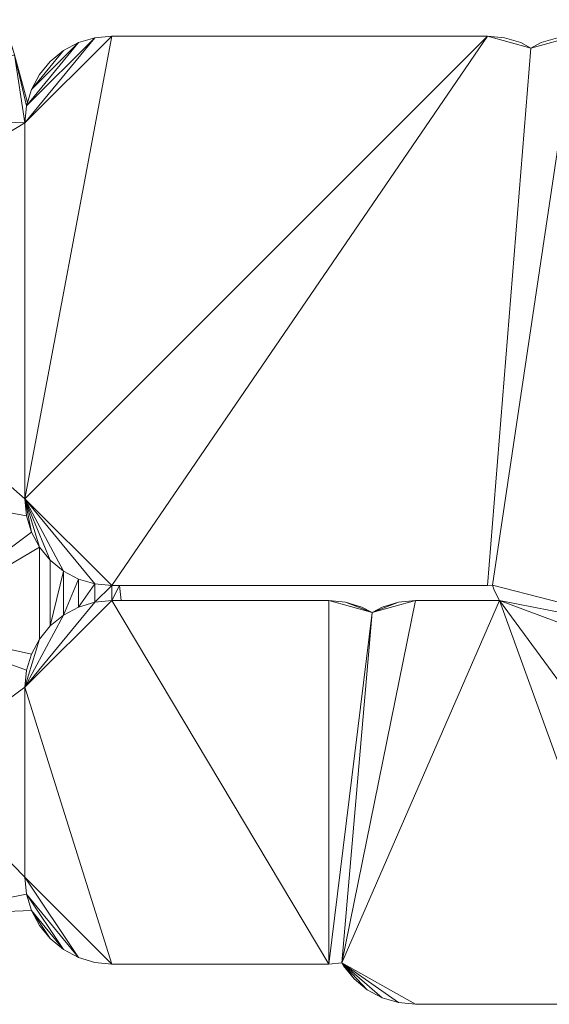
# Model space of a CAD drawing. Header units: millimetres. Extents: x -38221 to 49500, y -52000 to 43639.
# Tile 12 of 17: x 8020 to 12901, y 2539 to 11611. Entities that reach past the tile are written whole.
import ezdxf

# ---------------------------------------------------------------- set-up
doc = ezdxf.new("R2010")
doc.units = ezdxf.units.MM
doc.layers.add('A-MASS-____-OTLN', color=70, linetype='Continuous', lineweight=9)
doc.layers.add('A-ROOF-____-OTLN', color=132, linetype='Continuous', lineweight=9)

msp = doc.modelspace()

# ---------------------------------------------------------------- meshes
at = {"layer": 'A-MASS-____-OTLN', "transparency": 33554560}
mesh = msp.add_polyface(dxfattribs=at)
corners = [(8067.9, 5460.7, 3200), (8067.9, 3710.7, 3200), (8083.3, 3554.6, 3200), (8128.8, 3404.5, 3200), (8202.8, 3266.2, 3200), (8302.3, 3145, 3200), (8423.5, 3045.5, 3200), (8561.8, 2971.6, 3200), (8711.9, 2926, 3200), (8867.9, 2910.7, 3200), (10867.9, 2910.7, 3200), (10988, 2922.5, 3200), (11002.8, 2894.9, 3200), (11102.3, 2773.7, 3200), (11223.5, 2674.2, 3200), (11361.8, 2600.2, 3200), (11511.9, 2554.7, 3200), (11667.9, 2539.3, 3200), (13789.3, 2539.3, 3200), (13945.3, 2554.7, 3200), (14095.4, 2600.2, 3200), (14233.7, 2674.2, 3200), (14355, 2773.7, 3200), (14454.4, 2894.9, 3200), (14528.4, 3033.2, 3200), (14573.9, 3183.3, 3200), (14589.3, 3339.3, 3200), (14589.3, 5460.7, 3200), (14573.9, 5616.7, 3200), (14528.4, 5766.8, 3200), (14478.2, 5860.7, 3200), (17132.1, 5860.7, 3200), (17288.1, 5876, 3200), (17438.2, 5921.6, 3200), (17576.5, 5995.5, 3200), (17697.7, 6095, 3200), (17797.2, 6216.2, 3200), (17871.2, 6354.5, 3200), (17916.7, 6504.6, 3200), (17932.1, 6660.7, 3200), (17932.1, 10660.7, 3200), (17916.7, 10816.7, 3200), (17871.2, 10966.8, 3200), (17797.2, 11105.1, 3200), (17697.7, 11226.3, 3200), (17576.5, 11325.8, 3200), (17438.2, 11399.8, 3200), (17288.1, 11445.3, 3200), (17132.1, 11460.7, 3200), (13132.1, 11460.7, 3200), (12976, 11445.3, 3200), (12825.9, 11399.8, 3200), (12732.1, 11349.6, 3200), (12638.2, 11399.8, 3200), (12488.1, 11445.3, 3200), (12332.1, 11460.7, 3200), (8867.9, 11460.7, 3200), (8711.9, 11445.3, 3200), (8561.8, 11399.8, 3200), (8423.5, 11325.8, 3200), (8302.3, 11226.3, 3200), (8202.8, 11105.1, 3200), (8128.8, 10966.8, 3200), (8083.3, 10816.7, 3200), (8067.9, 10660.7, 3200), (8067.9, 7196.6, 3200), (8083.3, 7040.5, 3200), (8128.8, 6890.4, 3200), (8202.8, 6752.1, 3200), (8302.3, 6630.9, 3200), (8423.5, 6531.4, 3200), (8561.8, 6457.5, 3200), (8711.9, 6411.9, 3200), (8867.9, 6396.6, 3200), (12332.1, 6396.6, 3200), (12378.8, 6401.2, 3200), (12392.9, 6354.5, 3200), (12443.1, 6260.7, 3200), (11667.9, 6260.7, 3200), (11511.9, 6245.3, 3200), (11361.8, 6199.8, 3200), (11267.9, 6149.6, 3200), (11174.1, 6199.8, 3200), (11024, 6245.3, 3200), (10867.9, 6260.7, 3200), (8867.9, 6260.7, 3200), (8711.9, 6245.3, 3200), (8561.8, 6199.8, 3200), (8423.5, 6125.8, 3200), (8302.3, 6026.3, 3200), (8202.8, 5905.1, 3200), (8128.8, 5766.8, 3200), (8083.3, 5616.7, 3200)]
mesh.append_faces([[corners[k] for k in face] for face in [(5, 3, 4), (83, 81, 82), (81, 78, 79, 80), (39, 37, 38), (45, 43, 44)]], dxfattribs={"vtx0": -1})
mesh.append_faces([[corners[k] for k in face] for face in [(86, 0, 85), (17, 11, 16)]], dxfattribs={"vtx0": -1, "vtx1": -1})
mesh.append_faces([[corners[k] for k in face] for face in [(84, 10, 81, 83), (26, 77, 18, 25), (49, 75, 30, 48), (40, 48, 30)]], dxfattribs={"vtx0": -1, "vtx1": -1, "vtx2": -1})
mesh.append_faces([[corners[k] for k in face] for face in [(65, 73, 55, 56), (77, 11, 17, 18)]], dxfattribs={"vtx0": -1, "vtx1": -1, "vtx3": -1})
mesh.append_faces([[corners[k] for k in face] for face in [(6, 2, 3, 5), (7, 1, 2, 6), (9, 0, 1), (65, 69, 70), (11, 77, 78)]], dxfattribs={"vtx0": -1, "vtx2": -1})
mesh.append_faces([[corners[k] for k in face] for face in [(81, 10, 11, 78), (77, 26, 27, 30), (52, 74, 75, 49), (55, 73, 74, 52)]], dxfattribs={"vtx0": -1, "vtx2": -1, "vtx3": -1})
mesh.append_faces([[corners[k] for k in face] for face in [(11, 14, 15, 16), (1, 7, 8, 9), (0, 86, 87, 88), (18, 21, 22, 23), (18, 23, 24, 25), (39, 31, 32, 33), (39, 35, 36, 37)]], dxfattribs={"vtx0": -1, "vtx3": -1})
mesh.append_faces([[corners[k] for k in face] for face in [(13, 14, 11, 12), (54, 55, 52, 53)]], dxfattribs={"vtx1": -1})
mesh.append_faces([[corners[k] for k in face] for face in [(89, 90, 0, 88), (68, 69, 65, 67), (84, 85, 10), (71, 72, 65, 70), (72, 73, 65), (34, 35, 39, 33)]], dxfattribs={"vtx1": -1, "vtx2": -1})
mesh.append_faces([[corners[k] for k in face] for face in [(9, 10, 85, 0)]], dxfattribs={"vtx1": -1, "vtx2": -1, "vtx3": -1})
mesh.append_faces([[corners[k] for k in face] for face in [(58, 59, 62, 63), (63, 64, 57, 58), (64, 65, 56, 57), (30, 31, 39, 40), (41, 42, 46, 47), (40, 41, 47, 48), (45, 46, 42, 43)]], dxfattribs={"vtx1": -1, "vtx3": -1})
mesh.append_faces([[corners[k] for k in face] for face in [(91, 92, 0, 90), (65, 66, 67), (28, 29, 30, 27), (50, 51, 52, 49)]], dxfattribs={"vtx2": -1})
mesh.append_faces([[corners[k] for k in face] for face in [(75, 76, 77, 30)]], dxfattribs={"vtx2": -1, "vtx3": -1})
mesh.append_faces([[corners[k] for k in face] for face in [(59, 60, 61, 62), (18, 19, 20, 21)]], dxfattribs={"vtx3": -1})
mesh = msp.add_polyface(dxfattribs=at)
corners = [(8067.9, 5460.7), (8083.3, 5616.7), (8128.8, 5766.8), (8202.8, 5905.1), (8302.3, 6026.3), (8423.5, 6125.8), (8561.8, 6199.8), (8711.9, 6245.3), (8867.9, 6260.7), (10867.9, 6260.7), (11024, 6245.3), (11174.1, 6199.8), (11267.9, 6149.6), (11361.8, 6199.8), (11511.9, 6245.3), (11667.9, 6260.7), (12443.1, 6260.7), (12392.9, 6354.5), (12378.8, 6401.2), (12332.1, 6396.6), (8867.9, 6396.6), (8711.9, 6411.9), (8561.8, 6457.5), (8423.5, 6531.4), (8302.3, 6630.9), (8202.8, 6752.1), (8128.8, 6890.4), (8083.3, 7040.5), (8067.9, 7196.6), (8067.9, 10660.7), (8083.3, 10816.7), (8128.8, 10966.8), (8202.8, 11105.1), (8302.3, 11226.3), (8423.5, 11325.8), (8561.8, 11399.8), (8711.9, 11445.3), (8867.9, 11460.7), (12332.1, 11460.7), (12488.1, 11445.3), (12638.2, 11399.8), (12732.1, 11349.6), (12825.9, 11399.8), (12976, 11445.3), (13132.1, 11460.7), (17132.1, 11460.7), (17288.1, 11445.3), (17438.2, 11399.8), (17576.5, 11325.8), (17697.7, 11226.3), (17797.2, 11105.1), (17871.2, 10966.8), (17916.7, 10816.7), (17932.1, 10660.7), (17932.1, 6660.7), (17916.7, 6504.6), (17871.2, 6354.5), (17797.2, 6216.2), (17697.7, 6095), (17576.5, 5995.5), (17438.2, 5921.6), (17288.1, 5876), (17132.1, 5860.7), (14478.2, 5860.7), (14528.4, 5766.8), (14573.9, 5616.7), (14589.3, 5460.7), (14589.3, 3339.3), (14573.9, 3183.3), (14528.4, 3033.2), (14454.4, 2894.9), (14355, 2773.7), (14233.7, 2674.2), (14095.4, 2600.2), (13945.3, 2554.7), (13789.3, 2539.3), (11667.9, 2539.3), (11511.9, 2554.7), (11361.8, 2600.2), (11223.5, 2674.2), (11102.3, 2773.7), (11002.8, 2894.9), (10988, 2922.5), (10867.9, 2910.7), (8867.9, 2910.7), (8711.9, 2926), (8561.8, 2971.6), (8423.5, 3045.5), (8302.3, 3145), (8202.8, 3266.2), (8128.8, 3404.5), (8083.3, 3554.6), (8067.9, 3710.7)]
mesh.append_faces([[corners[k] for k in face] for face in [(75, 72, 73, 74), (82, 80, 81), (14, 12, 13), (90, 87, 88, 89)]], dxfattribs={"vtx0": -1})
mesh.append_faces([[corners[k] for k in face] for face in [(16, 82, 15), (54, 63, 53), (92, 86, 91), (35, 31, 34)]], dxfattribs={"vtx0": -1, "vtx1": -1})
mesh.append_faces([[corners[k] for k in face] for face in [(66, 16, 63), (63, 18, 44), (84, 0, 8, 83)]], dxfattribs={"vtx0": -1, "vtx1": -1, "vtx2": -1})
mesh.append_faces([[corners[k] for k in face] for face in [(41, 44, 18, 19), (38, 41, 19, 20), (28, 38, 20, 21)]], dxfattribs={"vtx0": -1, "vtx1": -1, "vtx3": -1})
mesh.append_faces([[corners[k] for k in face] for face in [(75, 71, 72), (53, 45, 46, 52), (52, 46, 47), (87, 90, 91, 86), (83, 8, 9), (0, 7, 8)]], dxfattribs={"vtx0": -1, "vtx2": -1})
mesh.append_faces([[corners[k] for k in face] for face in [(16, 66, 67, 75), (16, 75, 76, 82), (12, 14, 15, 82), (63, 44, 45, 53), (12, 82, 83, 9)]], dxfattribs={"vtx0": -1, "vtx2": -1, "vtx3": -1})
mesh.append_faces([[corners[k] for k in face] for face in [(54, 57, 58, 59), (54, 61, 62, 63), (75, 69, 70, 71), (82, 76, 77, 78), (82, 78, 79, 80), (0, 3, 4, 5), (28, 21, 22, 23), (28, 23, 24, 25)]], dxfattribs={"vtx0": -1, "vtx3": -1})
mesh.append_faces([[corners[k] for k in face] for face in [(65, 66, 63, 64)]], dxfattribs={"vtx1": -1})
mesh.append_faces([[corners[k] for k in face] for face in [(68, 69, 75, 67), (60, 61, 54, 59), (85, 86, 92, 84), (6, 7, 0, 5), (92, 0, 84)]], dxfattribs={"vtx1": -1, "vtx2": -1})
mesh.append_faces([[corners[k] for k in face] for face in [(47, 48, 51, 52), (37, 38, 28, 29), (35, 36, 30, 31), (36, 37, 29, 30)]], dxfattribs={"vtx1": -1, "vtx3": -1})
mesh.append_faces([[corners[k] for k in face] for face in [(39, 40, 41, 38), (10, 11, 12, 9), (26, 27, 28, 25), (32, 33, 34, 31)]], dxfattribs={"vtx2": -1})
mesh.append_faces([[corners[k] for k in face] for face in [(16, 17, 18, 63)]], dxfattribs={"vtx2": -1, "vtx3": -1})
mesh.append_faces([[corners[k] for k in face] for face in [(54, 55, 56, 57), (48, 49, 50, 51), (41, 42, 43, 44), (0, 1, 2, 3)]], dxfattribs={"vtx3": -1})
mesh = msp.add_polyface(dxfattribs=at)
corners = [(8561.8, 11399.8, 3200), (8711.9, 11445.3, 3200), (8711.9, 11445.3), (8561.8, 11399.8)]
mesh.append_faces([[corners[k] for k in face] for face in [(3, 0, 1, 2)]])
mesh = msp.add_polyface(dxfattribs=at)
corners = [(8711.9, 11445.3, 3200), (8867.9, 11460.7, 3200), (8867.9, 11460.7), (8711.9, 11445.3)]
mesh.append_faces([[corners[k] for k in face] for face in [(0, 1, 2, 3)]])
mesh = msp.add_polyface(dxfattribs=at)
corners = [(8867.9, 11460.7, 3200), (12332.1, 11460.7, 3200), (12332.1, 11460.7), (8867.9, 11460.7)]
mesh.append_faces([[corners[k] for k in face] for face in [(3, 0, 1, 2)]])
mesh = msp.add_polyface(dxfattribs=at)
corners = [(12332.1, 11460.7, 3200), (12488.1, 11445.3, 3200), (12488.1, 11445.3), (12332.1, 11460.7)]
mesh.append_faces([[corners[k] for k in face] for face in [(3, 0, 1, 2)]])
mesh = msp.add_polyface(dxfattribs=at)
corners = [(12488.1, 11445.3, 3200), (12638.2, 11399.8, 3200), (12638.2, 11399.8), (12488.1, 11445.3)]
mesh.append_faces([[corners[k] for k in face] for face in [(0, 1, 2, 3)]])
mesh = msp.add_polyface(dxfattribs=at)
corners = [(12825.9, 11399.8, 3200), (12976, 11445.3, 3200), (12976, 11445.3), (12825.9, 11399.8)]
mesh.append_faces([[corners[k] for k in face] for face in [(3, 0, 1, 2)]])
mesh = msp.add_polyface(dxfattribs=at)
corners = [(8423.5, 11325.8, 3200), (8561.8, 11399.8, 3200), (8561.8, 11399.8), (8423.5, 11325.8)]
mesh.append_faces([[corners[k] for k in face] for face in [(0, 1, 2, 3)]])
mesh = msp.add_polyface(dxfattribs=at)
corners = [(12638.2, 11399.8, 3200), (12732.1, 11349.6, 3200), (12732.1, 11349.6), (12638.2, 11399.8)]
mesh.append_faces([[corners[k] for k in face] for face in [(3, 0, 1, 2)]])
mesh = msp.add_polyface(dxfattribs=at)
corners = [(12732.1, 11349.6, 3200), (12825.9, 11399.8, 3200), (12825.9, 11399.8), (12732.1, 11349.6)]
mesh.append_faces([[corners[k] for k in face] for face in [(3, 0, 1, 2)]])
mesh = msp.add_polyface(dxfattribs=at)
corners = [(8302.3, 11226.3, 3200), (8423.5, 11325.8, 3200), (8423.5, 11325.8), (8302.3, 11226.3)]
mesh.append_faces([[corners[k] for k in face] for face in [(0, 1, 2, 3)]])
mesh = msp.add_polyface(dxfattribs=at)
corners = [(8202.8, 11105.1, 3200), (8302.3, 11226.3, 3200), (8302.3, 11226.3), (8202.8, 11105.1)]
mesh.append_faces([[corners[k] for k in face] for face in [(3, 0, 1, 2)]])
mesh = msp.add_polyface(dxfattribs=at)
corners = [(8128.8, 10966.8, 3200), (8202.8, 11105.1, 3200), (8202.8, 11105.1), (8128.8, 10966.8)]
mesh.append_faces([[corners[k] for k in face] for face in [(3, 0, 1, 2)]])
mesh = msp.add_polyface(dxfattribs=at)
corners = [(8083.3, 10816.7, 3200), (8128.8, 10966.8, 3200), (8128.8, 10966.8), (8083.3, 10816.7)]
mesh.append_faces([[corners[k] for k in face] for face in [(0, 1, 2, 3)]])
mesh = msp.add_polyface(dxfattribs=at)
corners = [(8067.9, 10660.7, 3200), (8083.3, 10816.7, 3200), (8083.3, 10816.7), (8067.9, 10660.7)]
mesh.append_faces([[corners[k] for k in face] for face in [(0, 1, 2, 3)]])
mesh = msp.add_polyface(dxfattribs=at)
corners = [(8067.9, 7196.6, 3200), (8067.9, 10660.7, 3200), (8067.9, 10660.7), (8067.9, 7196.6)]
mesh.append_faces([[corners[k] for k in face] for face in [(0, 1, 2, 3)]])
mesh = msp.add_polyface(dxfattribs=at)
corners = [(8083.3, 7040.5, 3200), (8067.9, 7196.6, 3200), (8067.9, 7196.6), (8083.3, 7040.5)]
mesh.append_faces([[corners[k] for k in face] for face in [(0, 1, 2, 3)]])
mesh = msp.add_polyface(dxfattribs=at)
corners = [(8128.8, 6890.4, 3200), (8083.3, 7040.5, 3200), (8083.3, 7040.5), (8128.8, 6890.4)]
mesh.append_faces([[corners[k] for k in face] for face in [(0, 1, 2, 3)]])
mesh = msp.add_polyface(dxfattribs=at)
corners = [(8202.8, 6752.1, 3200), (8128.8, 6890.4, 3200), (8128.8, 6890.4), (8202.8, 6752.1)]
mesh.append_faces([[corners[k] for k in face] for face in [(3, 0, 1, 2)]])
mesh = msp.add_polyface(dxfattribs=at)
corners = [(8302.3, 6630.9, 3200), (8202.8, 6752.1, 3200), (8202.8, 6752.1), (8302.3, 6630.9)]
mesh.append_faces([[corners[k] for k in face] for face in [(0, 1, 2, 3)]])
mesh = msp.add_polyface(dxfattribs=at)
corners = [(8423.5, 6531.4, 3200), (8302.3, 6630.9, 3200), (8302.3, 6630.9), (8423.5, 6531.4)]
mesh.append_faces([[corners[k] for k in face] for face in [(0, 1, 2, 3)]])
mesh = msp.add_polyface(dxfattribs=at)
corners = [(8561.8, 6457.5, 3200), (8423.5, 6531.4, 3200), (8423.5, 6531.4), (8561.8, 6457.5)]
mesh.append_faces([[corners[k] for k in face] for face in [(0, 1, 2, 3)]])
mesh = msp.add_polyface(dxfattribs=at)
corners = [(8711.9, 6411.9, 3200), (8561.8, 6457.5, 3200), (8561.8, 6457.5), (8711.9, 6411.9)]
mesh.append_faces([[corners[k] for k in face] for face in [(0, 1, 2, 3)]])
mesh = msp.add_polyface(dxfattribs=at)
corners = [(8867.9, 6396.6, 3200), (8711.9, 6411.9, 3200), (8711.9, 6411.9), (8867.9, 6396.6)]
mesh.append_faces([[corners[k] for k in face] for face in [(0, 1, 2, 3)]])
mesh = msp.add_polyface(dxfattribs=at)
corners = [(12332.1, 6396.6, 3200), (8867.9, 6396.6, 3200), (8867.9, 6396.6), (12332.1, 6396.6)]
mesh.append_faces([[corners[k] for k in face] for face in [(3, 0, 1, 2)]])
mesh = msp.add_polyface(dxfattribs=at)
corners = [(12378.8, 6401.2, 3200), (12332.1, 6396.6, 3200), (12332.1, 6396.6), (12378.8, 6401.2)]
mesh.append_faces([[corners[k] for k in face] for face in [(0, 1, 2, 3)]])
mesh = msp.add_polyface(dxfattribs=at)
corners = [(12392.9, 6354.5, 3200), (12378.8, 6401.2, 3200), (12378.8, 6401.2), (12392.9, 6354.5)]
mesh.append_faces([[corners[k] for k in face] for face in [(0, 1, 2, 3)]])
mesh = msp.add_polyface(dxfattribs=at)
corners = [(12443.1, 6260.7, 3200), (12392.9, 6354.5, 3200), (12392.9, 6354.5), (12443.1, 6260.7)]
mesh.append_faces([[corners[k] for k in face] for face in [(3, 0, 1, 2)]])
mesh = msp.add_polyface(dxfattribs=at)
corners = [(8711.9, 6245.3, 3200), (8867.9, 6260.7, 3200), (8867.9, 6260.7), (8711.9, 6245.3)]
mesh.append_faces([[corners[k] for k in face] for face in [(3, 0, 1, 2)]])
mesh = msp.add_polyface(dxfattribs=at)
corners = [(8867.9, 6260.7, 3200), (10867.9, 6260.7, 3200), (10867.9, 6260.7), (8867.9, 6260.7)]
mesh.append_faces([[corners[k] for k in face] for face in [(3, 0, 1, 2)]])
mesh = msp.add_polyface(dxfattribs=at)
corners = [(10867.9, 6260.7, 3200), (11024, 6245.3, 3200), (11024, 6245.3), (10867.9, 6260.7)]
mesh.append_faces([[corners[k] for k in face] for face in [(0, 1, 2, 3)]])
mesh = msp.add_polyface(dxfattribs=at)
corners = [(11511.9, 6245.3, 3200), (11667.9, 6260.7, 3200), (11667.9, 6260.7), (11511.9, 6245.3)]
mesh.append_faces([[corners[k] for k in face] for face in [(3, 0, 1, 2)]])
mesh = msp.add_polyface(dxfattribs=at)
corners = [(11667.9, 6260.7, 3200), (12443.1, 6260.7, 3200), (12443.1, 6260.7), (11667.9, 6260.7)]
mesh.append_faces([[corners[k] for k in face] for face in [(0, 1, 2, 3)]])
mesh = msp.add_polyface(dxfattribs=at)
corners = [(8423.5, 6125.8, 3200), (8561.8, 6199.8, 3200), (8561.8, 6199.8), (8423.5, 6125.8)]
mesh.append_faces([[corners[k] for k in face] for face in [(0, 1, 2, 3)]])
mesh = msp.add_polyface(dxfattribs=at)
corners = [(8561.8, 6199.8, 3200), (8711.9, 6245.3, 3200), (8711.9, 6245.3), (8561.8, 6199.8)]
mesh.append_faces([[corners[k] for k in face] for face in [(3, 0, 1, 2)]])
mesh = msp.add_polyface(dxfattribs=at)
corners = [(11024, 6245.3, 3200), (11174.1, 6199.8, 3200), (11174.1, 6199.8), (11024, 6245.3)]
mesh.append_faces([[corners[k] for k in face] for face in [(0, 1, 2, 3)]])
mesh = msp.add_polyface(dxfattribs=at)
corners = [(11174.1, 6199.8, 3200), (11267.9, 6149.6, 3200), (11267.9, 6149.6), (11174.1, 6199.8)]
mesh.append_faces([[corners[k] for k in face] for face in [(0, 1, 2, 3)]])
mesh = msp.add_polyface(dxfattribs=at)
corners = [(11267.9, 6149.6, 3200), (11361.8, 6199.8, 3200), (11361.8, 6199.8), (11267.9, 6149.6)]
mesh.append_faces([[corners[k] for k in face] for face in [(3, 0, 1, 2)]])
mesh = msp.add_polyface(dxfattribs=at)
corners = [(11361.8, 6199.8, 3200), (11511.9, 6245.3, 3200), (11511.9, 6245.3), (11361.8, 6199.8)]
mesh.append_faces([[corners[k] for k in face] for face in [(3, 0, 1, 2)]])
mesh = msp.add_polyface(dxfattribs=at)
corners = [(8302.3, 6026.3, 3200), (8423.5, 6125.8, 3200), (8423.5, 6125.8), (8302.3, 6026.3)]
mesh.append_faces([[corners[k] for k in face] for face in [(0, 1, 2, 3)]])
mesh = msp.add_polyface(dxfattribs=at)
corners = [(8202.8, 5905.1, 3200), (8302.3, 6026.3, 3200), (8302.3, 6026.3), (8202.8, 5905.1)]
mesh.append_faces([[corners[k] for k in face] for face in [(0, 1, 2, 3)]])
mesh = msp.add_polyface(dxfattribs=at)
corners = [(8128.8, 5766.8, 3200), (8202.8, 5905.1, 3200), (8202.8, 5905.1), (8128.8, 5766.8)]
mesh.append_faces([[corners[k] for k in face] for face in [(0, 1, 2, 3)]])
mesh = msp.add_polyface(dxfattribs=at)
corners = [(8083.3, 5616.7, 3200), (8128.8, 5766.8, 3200), (8128.8, 5766.8), (8083.3, 5616.7)]
mesh.append_faces([[corners[k] for k in face] for face in [(0, 1, 2, 3)]])
mesh = msp.add_polyface(dxfattribs=at)
corners = [(8067.9, 5460.7, 3200), (8083.3, 5616.7, 3200), (8083.3, 5616.7), (8067.9, 5460.7)]
mesh.append_faces([[corners[k] for k in face] for face in [(0, 1, 2, 3)]])
mesh = msp.add_polyface(dxfattribs=at)
corners = [(8067.9, 3710.7, 3200), (8067.9, 5460.7, 3200), (8067.9, 5460.7), (8067.9, 3710.7)]
mesh.append_faces([[corners[k] for k in face] for face in [(3, 0, 1, 2)]])
mesh = msp.add_polyface(dxfattribs=at)
corners = [(8083.3, 3554.6, 3200), (8067.9, 3710.7, 3200), (8067.9, 3710.7), (8083.3, 3554.6)]
mesh.append_faces([[corners[k] for k in face] for face in [(0, 1, 2, 3)]])
mesh = msp.add_polyface(dxfattribs=at)
corners = [(8128.8, 3404.5, 3200), (8083.3, 3554.6, 3200), (8083.3, 3554.6), (8128.8, 3404.5)]
mesh.append_faces([[corners[k] for k in face] for face in [(0, 1, 2, 3)]])
mesh = msp.add_polyface(dxfattribs=at)
corners = [(8202.8, 3266.2, 3200), (8128.8, 3404.5, 3200), (8128.8, 3404.5), (8202.8, 3266.2)]
mesh.append_faces([[corners[k] for k in face] for face in [(0, 1, 2, 3)]])
mesh = msp.add_polyface(dxfattribs=at)
corners = [(8302.3, 3145, 3200), (8202.8, 3266.2, 3200), (8202.8, 3266.2), (8302.3, 3145)]
mesh.append_faces([[corners[k] for k in face] for face in [(0, 1, 2, 3)]])
mesh = msp.add_polyface(dxfattribs=at)
corners = [(8423.5, 3045.5, 3200), (8302.3, 3145, 3200), (8302.3, 3145), (8423.5, 3045.5)]
mesh.append_faces([[corners[k] for k in face] for face in [(0, 1, 2, 3)]])
mesh = msp.add_polyface(dxfattribs=at)
corners = [(8561.8, 2971.6, 3200), (8423.5, 3045.5, 3200), (8423.5, 3045.5), (8561.8, 2971.6)]
mesh.append_faces([[corners[k] for k in face] for face in [(0, 1, 2, 3)]])
mesh = msp.add_polyface(dxfattribs=at)
corners = [(8711.9, 2926, 3200), (8561.8, 2971.6, 3200), (8561.8, 2971.6), (8711.9, 2926)]
mesh.append_faces([[corners[k] for k in face] for face in [(0, 1, 2, 3)]])
mesh = msp.add_polyface(dxfattribs=at)
corners = [(8867.9, 2910.7, 3200), (8711.9, 2926, 3200), (8711.9, 2926), (8867.9, 2910.7)]
mesh.append_faces([[corners[k] for k in face] for face in [(0, 1, 2, 3)]])
mesh = msp.add_polyface(dxfattribs=at)
corners = [(10867.9, 2910.7, 3200), (8867.9, 2910.7, 3200), (8867.9, 2910.7), (10867.9, 2910.7)]
mesh.append_faces([[corners[k] for k in face] for face in [(3, 0, 1, 2)]])
mesh = msp.add_polyface(dxfattribs=at)
corners = [(10988, 2922.5, 3200), (10867.9, 2910.7, 3200), (10867.9, 2910.7), (10988, 2922.5)]
mesh.append_faces([[corners[k] for k in face] for face in [(3, 0, 1, 2)]])
mesh = msp.add_polyface(dxfattribs=at)
corners = [(11002.8, 2894.9, 3200), (10988, 2922.5, 3200), (10988, 2922.5), (11002.8, 2894.9)]
mesh.append_faces([[corners[k] for k in face] for face in [(0, 1, 2, 3)]])
mesh = msp.add_polyface(dxfattribs=at)
corners = [(11102.3, 2773.7, 3200), (11002.8, 2894.9, 3200), (11002.8, 2894.9), (11102.3, 2773.7)]
mesh.append_faces([[corners[k] for k in face] for face in [(0, 1, 2, 3)]])
mesh = msp.add_polyface(dxfattribs=at)
corners = [(11223.5, 2674.2, 3200), (11102.3, 2773.7, 3200), (11102.3, 2773.7), (11223.5, 2674.2)]
mesh.append_faces([[corners[k] for k in face] for face in [(0, 1, 2, 3)]])
mesh = msp.add_polyface(dxfattribs=at)
corners = [(11361.8, 2600.2, 3200), (11223.5, 2674.2, 3200), (11223.5, 2674.2), (11361.8, 2600.2)]
mesh.append_faces([[corners[k] for k in face] for face in [(0, 1, 2, 3)]])
mesh = msp.add_polyface(dxfattribs=at)
corners = [(11511.9, 2554.7, 3200), (11361.8, 2600.2, 3200), (11361.8, 2600.2), (11511.9, 2554.7)]
mesh.append_faces([[corners[k] for k in face] for face in [(0, 1, 2, 3)]])
mesh = msp.add_polyface(dxfattribs=at)
corners = [(11667.9, 2539.3, 3200), (11511.9, 2554.7, 3200), (11511.9, 2554.7), (11667.9, 2539.3)]
mesh.append_faces([[corners[k] for k in face] for face in [(0, 1, 2, 3)]])
mesh = msp.add_polyface(dxfattribs=at)
corners = [(13789.3, 2539.3, 3200), (11667.9, 2539.3, 3200), (11667.9, 2539.3), (13789.3, 2539.3)]
mesh.append_faces([[corners[k] for k in face] for face in [(0, 1, 2, 3)]])
at = {"layer": 'A-ROOF-____-OTLN'}
mesh = msp.add_polyface(dxfattribs=at)
corners = [(6814.8, 7272.3, 2900), (6609.7, 8472.9, 2900), (6355, 9625.7, 2900), (6051, 10731.1, 2900), (5698, 11789.3, 2900), (5296.4, 12800.8, 2900), (4846.3, 13766.1, 2900), (4347.9, 14685.8, 2900), (4151.6, 15000, 2900), (2000, 15000, 2900), (2000, 17000, 2900), (4000, 17000, 2900), (4812.8, 17582.5, 2900), (5445.2, 16700, 2900), (5480.4, 16647.5, 2900), (6060.4, 15719.5, 2900), (6091.6, 15666, 2900), (6619.1, 14692.4, 2900), (6646.3, 14638.5, 2900), (7121.4, 13619.4, 2900), (7144.5, 13565.9, 2900), (7567.2, 12501.3, 2900), (7586.4, 12448.6, 2900), (7956.7, 11338.5, 2900), (7972.2, 11287.2, 2900), (8092.9, 10848.4, 2900), (8083.3, 10816.7, 2900), (8067.9, 10660.7, 2900), (8067.9, 7196.6, 2900), (8083.3, 7040.5, 2900), (8128.8, 6890.4, 2900), (8202.8, 6752.1, 2900), (8302.3, 6630.9, 2900), (8423.5, 6531.4, 2900), (8561.8, 6457.5, 2900), (8711.9, 6411.9, 2900), (8867.9, 6396.6, 2900), (8939, 6396.6, 2900), (8955.9, 6260.7, 2900), (8867.9, 6260.7, 2900), (8711.9, 6245.3, 2900), (8561.8, 6199.8, 2900), (8423.5, 6125.8, 2900), (8302.3, 6026.3, 2900), (8202.8, 5905.1, 2900), (8128.8, 5766.8, 2900), (8083.3, 5616.7, 2900), (8067.9, 5460.7, 2900), (8067.9, 3710.7, 2900), (8083.3, 3554.6, 2900), (8128.8, 3404.5, 2900), (7129.7, 3364.3, 2900), (7074.7, 4727.5, 2900), (6969.9, 6023.9, 2900)]
mesh.append_faces([[corners[k] for k in face] for face in [(11, 9, 10), (51, 49, 50)]], dxfattribs={"vtx0": -1})
mesh.append_faces([[corners[k] for k in face] for face in [(19, 6, 18), (46, 53, 45), (33, 43, 32), (48, 52, 47)]], dxfattribs={"vtx0": -1, "vtx1": -1})
mesh.append_faces([[corners[k] for k in face] for face in [(11, 14, 8, 9)]], dxfattribs={"vtx0": -1, "vtx1": -1, "vtx3": -1})
mesh.append_faces([[corners[k] for k in face] for face in [(21, 4, 5, 20), (47, 52, 53, 46), (30, 53, 0, 29), (15, 7, 8, 14), (32, 43, 44, 31)]], dxfattribs={"vtx0": -1, "vtx2": -1})
mesh.append_faces([[corners[k] for k in face] for face in [(27, 2, 3, 24)]], dxfattribs={"vtx0": -1, "vtx2": -1, "vtx3": -1})
mesh.append_faces([[corners[k] for k in face] for face in [(4, 21, 22, 23)]], dxfattribs={"vtx0": -1, "vtx3": -1})
mesh.append_faces([[corners[k] for k in face] for face in [(16, 17, 7, 15), (26, 27, 24), (30, 31, 53)]], dxfattribs={"vtx1": -1, "vtx2": -1})
mesh.append_faces([[corners[k] for k in face] for face in [(44, 45, 53, 31)]], dxfattribs={"vtx1": -1, "vtx2": -1, "vtx3": -1})
mesh.append_faces([[corners[k] for k in face] for face in [(1, 2, 27, 28), (3, 4, 23, 24), (51, 52, 48, 49), (0, 1, 28, 29), (19, 20, 5, 6), (6, 7, 17, 18), (42, 43, 33, 34), (40, 41, 35, 36), (39, 40, 36, 37), (41, 42, 34, 35)]], dxfattribs={"vtx1": -1, "vtx3": -1})
mesh.append_faces([[corners[k] for k in face] for face in [(37, 38, 39), (24, 25, 26)]], dxfattribs={"vtx2": -1})
mesh.append_faces([[corners[k] for k in face] for face in [(11, 12, 13, 14)]], dxfattribs={"vtx3": -1})
mesh = msp.add_polyface(dxfattribs=at)
corners = [(6609.7, 8472.9, 3025), (6814.8, 7272.3, 3025), (6969.9, 6023.9, 3025), (7074.7, 4727.5, 3025), (7129.7, 3364.3, 3025), (8128.8, 3404.5, 3025), (8083.3, 3554.6, 3025), (8067.9, 3710.7, 3025), (8067.9, 5460.7, 3025), (8083.3, 5616.7, 3025), (8128.8, 5766.8, 3025), (8202.8, 5905.1, 3025), (8302.3, 6026.3, 3025), (8423.5, 6125.8, 3025), (8561.8, 6199.8, 3025), (8711.9, 6245.3, 3025), (8867.9, 6260.7, 3025), (8955.9, 6260.7, 3025), (8939, 6396.6, 3025), (8867.9, 6396.6, 3025), (8711.9, 6411.9, 3025), (8561.8, 6457.5, 3025), (8423.5, 6531.4, 3025), (8302.3, 6630.9, 3025), (8202.8, 6752.1, 3025), (8128.8, 6890.4, 3025), (8083.3, 7040.5, 3025), (8067.9, 7196.6, 3025), (8067.9, 10660.7, 3025), (8083.3, 10816.7, 3025), (8092.9, 10848.4, 3025), (7972.2, 11287.2, 3025), (7956.7, 11338.5, 3025), (7586.4, 12448.6, 3025), (7567.2, 12501.3, 3025), (7144.5, 13565.9, 3025), (7121.4, 13619.4, 3025), (6646.3, 14638.5, 3025), (6619.1, 14692.4, 3025), (6091.6, 15666, 3025), (6060.4, 15719.5, 3025), (5480.4, 16647.5, 3025), (5445.2, 16700, 3025), (4812.8, 17582.5, 3025), (4000, 17000, 3025), (2000, 17000, 3025), (2000, 15000, 3025), (4151.6, 15000, 3025), (4347.9, 14685.8, 3025), (4846.3, 13766.1, 3025), (5296.4, 12800.8, 3025), (5698, 11789.3, 3025), (6051, 10731.1, 3025), (6355, 9625.7, 3025)]
mesh.append_faces([[corners[k] for k in face] for face in [(10, 2, 9), (8, 3, 7)]], dxfattribs={"vtx0": -1, "vtx1": -1})
mesh.append_faces([[corners[k] for k in face] for face in [(41, 44, 47, 40)]], dxfattribs={"vtx0": -1, "vtx1": -1, "vtx2": -1})
mesh.append_faces([[corners[k] for k in face] for face in [(28, 53, 0, 27), (28, 52, 53), (32, 51, 52, 31), (7, 3, 4, 6), (27, 0, 1, 26), (50, 35, 36), (40, 47, 48), (38, 48, 49, 37), (2, 24, 25)]], dxfattribs={"vtx0": -1, "vtx2": -1})
mesh.append_faces([[corners[k] for k in face] for face in [(2, 10, 11, 24)]], dxfattribs={"vtx0": -1, "vtx2": -1, "vtx3": -1})
mesh.append_faces([[corners[k] for k in face] for face in [(48, 38, 39, 40)]], dxfattribs={"vtx0": -1, "vtx3": -1})
mesh.append_faces([[corners[k] for k in face] for face in [(5, 6, 4)]], dxfattribs={"vtx1": -1})
mesh.append_faces([[corners[k] for k in face] for face in [(33, 34, 51, 32)]], dxfattribs={"vtx1": -1, "vtx2": -1})
mesh.append_faces([[corners[k] for k in face] for face in [(28, 29, 31, 52)]], dxfattribs={"vtx1": -1, "vtx2": -1, "vtx3": -1})
mesh.append_faces([[corners[k] for k in face] for face in [(50, 51, 34, 35), (2, 3, 8, 9), (1, 2, 25, 26), (36, 37, 49, 50), (12, 13, 22, 23), (11, 12, 23, 24), (14, 15, 20, 21), (15, 16, 19, 20), (13, 14, 21, 22)]], dxfattribs={"vtx1": -1, "vtx3": -1})
mesh.append_faces([[corners[k] for k in face] for face in [(42, 43, 44, 41), (29, 30, 31)]], dxfattribs={"vtx2": -1})
mesh.append_faces([[corners[k] for k in face] for face in [(44, 45, 46, 47), (16, 17, 18, 19)]], dxfattribs={"vtx3": -1})
mesh = msp.add_polyface(dxfattribs=at)
corners = [(7972.2, 11287.2, 3025), (8092.9, 10848.4, 3025), (8092.9, 10848.4, 2900), (7972.2, 11287.2, 2900)]
mesh.append_faces([[corners[k] for k in face] for face in [(0, 1, 2, 3)]])
mesh = msp.add_polyface(dxfattribs=at)
corners = [(8083.3, 10816.7, 3025), (8067.9, 10660.7, 3025), (8067.9, 10660.7, 2900), (8083.3, 10816.7, 2900)]
mesh.append_faces([[corners[k] for k in face] for face in [(1, 2, 3, 0)]])
mesh = msp.add_polyface(dxfattribs=at)
corners = [(8092.9, 10848.4, 3025), (8083.3, 10816.7, 3025), (8083.3, 10816.7, 2900), (8092.9, 10848.4, 2900)]
mesh.append_faces([[corners[k] for k in face] for face in [(1, 2, 3, 0)]])
mesh = msp.add_polyface(dxfattribs=at)
corners = [(8067.9, 10660.7, 3025), (8067.9, 7196.6, 3025), (8067.9, 7196.6, 2900), (8067.9, 10660.7, 2900)]
mesh.append_faces([[corners[k] for k in face] for face in [(0, 1, 2, 3)]])
mesh = msp.add_polyface(dxfattribs=at)
corners = [(8067.9, 7196.6, 3025), (8083.3, 7040.5, 3025), (8083.3, 7040.5, 2900), (8067.9, 7196.6, 2900)]
mesh.append_faces([[corners[k] for k in face] for face in [(1, 2, 3, 0)]])
mesh = msp.add_polyface(dxfattribs=at)
corners = [(8083.3, 7040.5, 3025), (8128.8, 6890.4, 3025), (8128.8, 6890.4, 2900), (8083.3, 7040.5, 2900)]
mesh.append_faces([[corners[k] for k in face] for face in [(0, 1, 2, 3)]])
mesh = msp.add_polyface(dxfattribs=at)
corners = [(8128.8, 6890.4, 3025), (8202.8, 6752.1, 3025), (8202.8, 6752.1, 2900), (8128.8, 6890.4, 2900)]
mesh.append_faces([[corners[k] for k in face] for face in [(1, 2, 3, 0)]])
mesh = msp.add_polyface(dxfattribs=at)
corners = [(8202.8, 6752.1, 3025), (8302.3, 6630.9, 3025), (8302.3, 6630.9, 2900), (8202.8, 6752.1, 2900)]
mesh.append_faces([[corners[k] for k in face] for face in [(0, 1, 2, 3)]])
mesh = msp.add_polyface(dxfattribs=at)
corners = [(8302.3, 6630.9, 3025), (8423.5, 6531.4, 3025), (8423.5, 6531.4, 2900), (8302.3, 6630.9, 2900)]
mesh.append_faces([[corners[k] for k in face] for face in [(1, 2, 3, 0)]])
mesh = msp.add_polyface(dxfattribs=at)
corners = [(8423.5, 6531.4, 3025), (8561.8, 6457.5, 3025), (8561.8, 6457.5, 2900), (8423.5, 6531.4, 2900)]
mesh.append_faces([[corners[k] for k in face] for face in [(1, 2, 3, 0)]])
mesh = msp.add_polyface(dxfattribs=at)
corners = [(8561.8, 6457.5, 3025), (8711.9, 6411.9, 3025), (8711.9, 6411.9, 2900), (8561.8, 6457.5, 2900)]
mesh.append_faces([[corners[k] for k in face] for face in [(1, 2, 3, 0)]])
mesh = msp.add_polyface(dxfattribs=at)
corners = [(8711.9, 6411.9, 3025), (8867.9, 6396.6, 3025), (8867.9, 6396.6, 2900), (8711.9, 6411.9, 2900)]
mesh.append_faces([[corners[k] for k in face] for face in [(1, 2, 3, 0)]])
mesh = msp.add_polyface(dxfattribs=at)
corners = [(8867.9, 6396.6, 3025), (8939, 6396.6, 3025), (8939, 6396.6, 2900), (8867.9, 6396.6, 2900)]
mesh.append_faces([[corners[k] for k in face] for face in [(0, 1, 2, 3)]])
mesh = msp.add_polyface(dxfattribs=at)
corners = [(8939, 6396.6, 3025), (8955.9, 6260.7, 3025), (8955.9, 6260.7, 2900), (8939, 6396.6, 2900)]
mesh.append_faces([[corners[k] for k in face] for face in [(0, 1, 2, 3)]])
mesh = msp.add_polyface(dxfattribs=at)
corners = [(8867.9, 6260.7, 3025), (8711.9, 6245.3, 3025), (8711.9, 6245.3, 2900), (8867.9, 6260.7, 2900)]
mesh.append_faces([[corners[k] for k in face] for face in [(1, 2, 3, 0)]])
mesh = msp.add_polyface(dxfattribs=at)
corners = [(8955.9, 6260.7, 3025), (8867.9, 6260.7, 3025), (8867.9, 6260.7, 2900), (8955.9, 6260.7, 2900)]
mesh.append_faces([[corners[k] for k in face] for face in [(1, 2, 3, 0)]])
mesh = msp.add_polyface(dxfattribs=at)
corners = [(8561.8, 6199.8, 3025), (8423.5, 6125.8, 3025), (8423.5, 6125.8, 2900), (8561.8, 6199.8, 2900)]
mesh.append_faces([[corners[k] for k in face] for face in [(0, 1, 2, 3)]])
mesh = msp.add_polyface(dxfattribs=at)
corners = [(8711.9, 6245.3, 3025), (8561.8, 6199.8, 3025), (8561.8, 6199.8, 2900), (8711.9, 6245.3, 2900)]
mesh.append_faces([[corners[k] for k in face] for face in [(1, 2, 3, 0)]])
mesh = msp.add_polyface(dxfattribs=at)
corners = [(8423.5, 6125.8, 3025), (8302.3, 6026.3, 3025), (8302.3, 6026.3, 2900), (8423.5, 6125.8, 2900)]
mesh.append_faces([[corners[k] for k in face] for face in [(1, 2, 3, 0)]])
mesh = msp.add_polyface(dxfattribs=at)
corners = [(8302.3, 6026.3, 3025), (8202.8, 5905.1, 3025), (8202.8, 5905.1, 2900), (8302.3, 6026.3, 2900)]
mesh.append_faces([[corners[k] for k in face] for face in [(1, 2, 3, 0)]])
mesh = msp.add_polyface(dxfattribs=at)
corners = [(8202.8, 5905.1, 3025), (8128.8, 5766.8, 3025), (8128.8, 5766.8, 2900), (8202.8, 5905.1, 2900)]
mesh.append_faces([[corners[k] for k in face] for face in [(1, 2, 3, 0)]])
mesh = msp.add_polyface(dxfattribs=at)
corners = [(8128.8, 5766.8, 3025), (8083.3, 5616.7, 3025), (8083.3, 5616.7, 2900), (8128.8, 5766.8, 2900)]
mesh.append_faces([[corners[k] for k in face] for face in [(1, 2, 3, 0)]])
mesh = msp.add_polyface(dxfattribs=at)
corners = [(8083.3, 5616.7, 3025), (8067.9, 5460.7, 3025), (8067.9, 5460.7, 2900), (8083.3, 5616.7, 2900)]
mesh.append_faces([[corners[k] for k in face] for face in [(1, 2, 3, 0)]])
mesh = msp.add_polyface(dxfattribs=at)
corners = [(8067.9, 5460.7, 3025), (8067.9, 3710.7, 3025), (8067.9, 3710.7, 2900), (8067.9, 5460.7, 2900)]
mesh.append_faces([[corners[k] for k in face] for face in [(1, 2, 3, 0)]])
mesh = msp.add_polyface(dxfattribs=at)
corners = [(8067.9, 3710.7, 3025), (8083.3, 3554.6, 3025), (8083.3, 3554.6, 2900), (8067.9, 3710.7, 2900)]
mesh.append_faces([[corners[k] for k in face] for face in [(1, 2, 3, 0)]])
mesh = msp.add_polyface(dxfattribs=at)
corners = [(8083.3, 3554.6, 3025), (8128.8, 3404.5, 3025), (8128.8, 3404.5, 2900), (8083.3, 3554.6, 2900)]
mesh.append_faces([[corners[k] for k in face] for face in [(0, 1, 2, 3)]])
mesh = msp.add_polyface(dxfattribs=at)
corners = [(8128.8, 3404.5, 3025), (7129.7, 3364.3, 3025), (7129.7, 3364.3, 2900), (8128.8, 3404.5, 2900)]
mesh.append_faces([[corners[k] for k in face] for face in [(1, 2, 3, 0)]])

doc.saveas('drawing.dxf')
